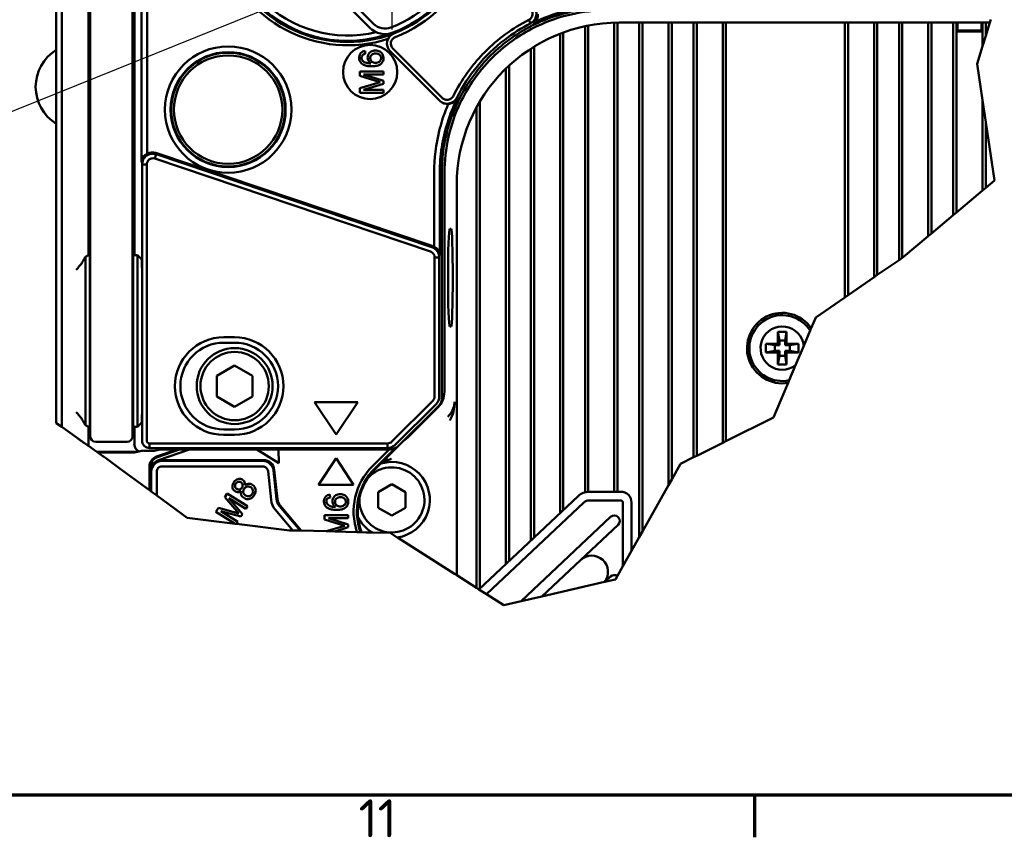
# Model space of a CAD drawing. Header units: millimetres. Extents: x 0 to 5104, y -184 to 1188.
# Tile 2 of 221: x 145 to 326, y 32 to 183. Entities that reach past the tile are written whole.
import ezdxf

# ---------------------------------------------------------------- set-up
doc = ezdxf.new("R2010")
doc.units = ezdxf.units.MM
doc.header["$LTSCALE"] = 2
doc.linetypes.add('CHAIN', pattern=[0.3543, 0.2362, -0.0295, 0.0591, -0.0295])
doc.layers.get('0').update_dxf_attribs({"lineweight": 25})
for name, color, linetype, lineweight in [('Bemaßung (ISO)', 7, 'Continuous', 25), ('Bruchlinie (ISO)', 7, 'Continuous', 50), ('Mittelpunktmarkierung (ISO)', 7, 'Continuous', 25), ('Rahmen (ISO)', 7, 'Continuous', 70), ('Sichtbar (ISO)', 7, 'Continuous', 50)]:
    doc.layers.add(name, color=color, linetype=linetype, lineweight=lineweight)
doc.styles.add('Notiztext (DIN)', font='isocpeur.ttf')
doc.dimstyles.new('Standard (DIN)', dxfattribs={"dimscale": 2, "dimtxt": 3.5, "dimasz": 2.5, "dimexe": 2, "dimexo": 0.5, "dimgap": 0.5, "dimtad": 1, "dimrnd": 1e-08, "dimtxsty": 'Notiztext (DIN)', "dimcen": 0.09, "dimdle": 10, "dimclrd": 256, "dimclre": 256, "dimclrt": 256, "dimadec": 0, "dimazin": 0, "dimtfac": 1, "dimtmove": 0, "dimatfit": 3, "dimfxl": 1, "dimtolj": 1, "dimtzin": 0, "dimlwd": -1, "dimlwe": -1, "dimarcsym": 0})

# ---------------------------------------------------------------- blocks, each defined once
blk = doc.blocks.new('Ränder Vorgaberahmen')
at = {"layer": 'Rahmen (ISO)'}
blk.add_line((140.167, 20), (140.167, 16.1), dxfattribs=at)
at = {"layer": 'Rahmen (ISO)', "flags": 128}
blk.add_lwpolyline([(20, 20), (20, 574), (821, 574), (821, 20), (20, 20)], dxfattribs=at)
at = {"layer": 'Rahmen (ISO)', "insert": (103.675, 16.1), "char_height": 3.5, "attachment_point": 7, "style": 'Notiztext (DIN)'}
blk.add_mtext('11', dxfattribs=at)
blk = doc.blocks.new('*D44')
at = {"layer": 'Bemaßung (ISO)', "transparency": 16777216}
for p, q in [((213.3, 194.44), (213.66, 194.44)), ((213.48, 194.26), (213.48, 194.62)), ((104.03, 150.22), (201.24, 189.49))]:
    blk.add_line(p, q, dxfattribs=at)
blk.add_solid([(200.93, 190.27), (201.55, 188.72), (205.88, 191.37)], dxfattribs=at)
at = {"layer": 'Defpoints', "color": 0, "transparency": 16777216}
for p in [(221.08, 197.51), (205.88, 191.37)]:
    blk.add_point(p, dxfattribs=at)
at = {"layer": 'Bemaßung (ISO)', "transparency": 16777216, "insert": (101.96, 158.01), "char_height": 7, "attachment_point": 1, "rotation": 21.999, "style": 'Notiztext (DIN)'}
blk.add_mtext('\\A1; \\fISOCPEUR|b0|i0;{\\H7.0000;M8}', dxfattribs=at)

msp = doc.modelspace()

# ---------------------------------------------------------------- linework, layer by layer
at = {"layer": 'Bruchlinie (ISO)'}
for p, q in [((323.752, 182.483), (323.01, 180.071)), ((323.933, 183.073), (323.752, 182.483)), ((323.01, 180.071), (322.41, 178.121)), ((322.41, 178.121), (321.407, 174.859)), ((321.407, 174.859), (322.41, 168.159)), ((322.41, 168.159), (323.01, 164.15)), ((323.01, 164.15), (324.623, 153.374)), ((324.623, 153.374), (323.01, 152.018)), ((322.41, 151.514), (317.61, 147.477)), ((323.01, 152.018), (322.41, 151.514)), ((317.61, 147.477), (317.01, 146.973)), ((317.01, 146.973), (313.01, 143.609)), ((313.01, 143.609), (312.41, 143.105)), ((312.41, 143.105), (307.851, 139.271)), ((307.01, 138.691), (303.01, 135.929)), ((307.61, 139.105), (307.01, 138.691)), ((307.851, 139.271), (307.61, 139.105)), ((302.41, 135.515), (297.61, 132.201)), ((303.01, 135.929), (302.41, 135.515)), ((297.01, 131.787), (291.643, 128.082)), ((297.61, 132.201), (297.01, 131.787)), ((291.643, 128.082), (290.824, 126.138)), ((290.625, 125.664), (289.455, 122.886)), ((290.824, 126.138), (290.702, 125.849)), ((289.455, 122.886), (287.936, 119.281)), ((287.936, 119.281), (286.767, 116.503)), ((286.689, 116.319), (286.567, 116.03)), ((286.567, 116.03), (283.88, 109.65)), ((283.88, 109.65), (275.101, 105.28)), ((152.58, 107.897), (151.58, 108.605)), ((152.58, 107.897), (155.274, 105.99)), ((159.079, 103.297), (157.525, 104.397)), ((274.501, 104.981), (269.701, 102.592)), ((275.101, 105.28), (274.501, 104.981)), ((159.264, 103.166), (159.079, 103.297)), ((160.199, 102.504), (159.264, 103.166)), ((160.306, 102.428), (160.199, 102.504)), ((160.639, 102.184), (160.306, 102.428)), ((160.639, 102.184), (163.352, 100.192)), ((269.101, 102.294), (266.741, 101.119)), ((269.701, 102.592), (269.101, 102.294)), ((168.761, 96.219), (163.352, 100.192)), ((266.741, 101.119), (265.101, 98.209)), ((265.101, 98.209), (264.501, 97.144)), ((264.501, 97.144), (259.701, 88.628)), ((169.086, 95.981), (168.761, 96.219)), ((170.103, 95.233), (169.086, 95.981)), ((175.716, 91.112), (170.103, 95.233)), ((184.582, 90.038), (175.716, 91.112)), ((184.799, 90.012), (184.582, 90.038)), ((194.609, 88.824), (184.799, 90.012)), ((195.184, 88.809), (194.609, 88.824)), ((196.541, 88.774), (195.184, 88.809)), ((196.755, 88.768), (196.541, 88.774)), ((201.356, 88.649), (196.755, 88.768)), ((202.938, 88.608), (201.356, 88.649)), ((207.047, 88.502), (202.938, 88.608)), ((208.822, 88.456), (207.865, 88.481)), ((213.145, 88.345), (209.888, 88.429)), ((214.464, 87.507), (213.145, 88.345)), ((215.857, 86.622), (214.682, 87.368)), ((259.101, 87.563), (257.68, 85.042)), ((259.701, 88.628), (259.101, 87.563)), ((223.653, 81.666), (215.857, 86.622)), ((257.68, 85.042), (256.08, 82.203)), ((256.08, 82.203), (255.068, 80.407)), ((223.653, 81.666), (225.052, 80.777)), ((225.434, 80.534), (225.052, 80.777)), ((229.101, 78.204), (225.434, 80.534)), ((254.705, 79.764), (255.068, 80.407)), ((229.537, 77.927), (229.101, 78.204)), ((252.694, 79.3), (241.161, 76.641)), ((252.756, 79.314), (252.694, 79.3)), ((252.756, 79.314), (254.398, 79.693)), ((254.398, 79.693), (254.705, 79.764)), ((230.93, 77.041), (229.537, 77.927)), ((234.116, 75.016), (230.93, 77.041)), ((237.296, 75.749), (241.161, 76.641)), ((237.296, 75.749), (234.116, 75.016))]:
    msp.add_line(p, q, dxfattribs=at)
for points, weights in [([(290.702, 125.849), (290.663, 125.756), (290.625, 125.664)], [1, 1.0001325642, 1]), ([(286.767, 116.503), (286.728, 116.412), (286.689, 116.319)], [1, 1.00013256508, 1]), ([(157.525, 104.397), (157.12, 104.684), (156.711, 104.973)], [0.999999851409, 0.999942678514, 0.999999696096]), ([(207.7, 88.485), (207.382, 88.494), (207.047, 88.502)], [1, 1.00040667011, 1]), ([(207.865, 88.481), (207.783, 88.483), (207.7, 88.485)], [1, 1.00002782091, 1]), ([(209.888, 88.429), (209.376, 88.442), (208.822, 88.456)], [1, 1.002684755, 1.00000183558]), ([(214.682, 87.368), (214.571, 87.438), (214.464, 87.507)], [1.0007327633, 1.00053240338, 1])]:
    msp.add_rational_spline(points, weights, degree=2, dxfattribs=at)
msp.add_open_spline([(156.711, 104.973), (156.706, 104.977), (156.697, 104.983), (156.672, 105), (156.653, 105.014), (156.573, 105.071), (156.48, 105.137), (156.16, 105.363), (155.995, 105.48), (155.649, 105.725), (155.463, 105.857), (155.274, 105.99)], degree=3, knots=[-0.1647996, -0.1647996, -0.1647996, -0.1647996, -0.14546937, -0.14546937, -0.12181154, -0.12181154, -0.07336075, -0.07336075, -0.03642947, -0.03642947, -0.00000122, -0.00000122, -0.00000122, -0.00000122], dxfattribs=at)
at = {"layer": 'Mittelpunktmarkierung (ISO)', "linetype": 'CHAIN', "ltscale": 23.990969}
msp.add_line((213.48, 207.638), (213.48, 181.238), dxfattribs=at)
at = {"layer": 'Sichtbar (ISO)'}
for p, q in [((152.58, 107.9), (152.58, 236.726)), ((157.858, 109.141), (157.858, 237.149)), ((165.658, 237.149), (165.658, 109.141)), ((184.96, 207.401), (210.11, 182.252)), ((209.403, 181.545), (184.253, 206.694)), ((157.558, 139.569), (157.558, 203.941)), ((165.981, 203.717), (165.981, 139.593)), ((167.291, 156.746), (167.291, 200.325)), ((168.344, 198.747), (168.344, 158.298)), ((151.58, 153.891), (151.58, 189.385)), ((238.718, 182.977), (239.042, 182.341)), ((249.101, 181.811), (249.101, 95.844)), ((249.701, 181.934), (249.701, 95.939)), ((254.501, 95.944), (254.501, 182.469)), ((255.101, 95.944), (255.101, 182.482)), ((323.752, 182.483), (255.416, 182.483)), ((259.101, 182.483), (259.101, 87.563)), ((259.701, 182.483), (259.701, 88.628)), ((264.501, 97.144), (264.501, 182.483)), ((265.101, 98.209), (265.101, 182.483)), ((269.101, 182.483), (269.101, 102.294)), ((269.701, 182.483), (269.701, 102.592)), ((274.501, 104.981), (274.501, 182.483)), ((275.101, 105.28), (275.101, 182.483)), ((297.01, 182.483), (297.01, 131.787)), ((297.61, 182.483), (297.61, 132.201)), ((302.41, 182.483), (302.41, 135.515)), ((303.01, 182.483), (303.01, 135.929)), ((307.01, 138.691), (307.01, 182.483)), ((307.61, 139.105), (307.61, 182.483)), ((312.41, 182.483), (312.41, 143.105)), ((313.01, 182.483), (313.01, 143.609)), ((317.01, 146.973), (317.01, 182.483)), ((317.61, 182.483), (317.61, 180.817)), ((317.82, 182.483), (317.82, 181.027)), ((322.2, 182.483), (322.2, 181.027)), ((322.41, 182.483), (322.41, 180.817)), ((323.01, 182.483), (323.01, 180.071)), ((244.501, 92.011), (244.501, 180.428)), ((245.101, 92.575), (245.101, 180.655)), ((317.715, 180.922), (317.61, 180.817)), ((317.61, 147.477), (317.61, 180.817)), ((317.61, 180.817), (322.41, 180.817)), ((317.715, 180.922), (317.82, 181.027)), ((322.305, 180.922), (317.715, 180.922)), ((317.82, 181.027), (322.2, 181.027)), ((322.305, 180.922), (322.2, 181.027)), ((322.305, 180.922), (322.41, 180.817)), ((322.41, 180.817), (322.41, 178.121)), ((239.701, 178.038), (239.701, 87.493)), ((208.539, 177.261), (208.583, 176.724)), ((222.25, 168.111), (213.149, 177.213)), ((213.654, 177.718), (222.756, 168.617)), ((239.101, 177.659), (239.101, 86.928)), ((235.101, 83.164), (235.101, 174.556)), ((207.54, 172.667), (207.54, 173.451)), ((207.54, 173.451), (211.94, 173.451)), ((211.306, 171.471), (207.54, 172.667)), ((211.94, 172.892), (208.257, 172.892)), ((208.257, 172.892), (211.94, 171.743)), ((211.94, 173.451), (211.94, 172.892)), ((234.501, 82.599), (234.501, 173.988)), ((207.54, 170.393), (211.306, 171.471)), ((211.94, 171.22), (208.257, 170.076)), ((211.94, 171.743), (211.94, 171.22)), ((207.54, 169.517), (207.54, 170.393)), ((211.94, 169.517), (207.54, 169.517)), ((208.257, 170.076), (211.94, 170.076)), ((211.94, 170.076), (211.94, 169.517)), ((222.301, 168.061), (222.25, 168.111)), ((229.701, 167.922), (229.701, 78.081)), ((322.41, 168.159), (322.41, 151.514)), ((229.101, 166.873), (229.101, 78.204)), ((323.01, 164.15), (323.01, 152.018)), ((170.025, 158.194), (169.758, 157.4)), ((169.957, 158.458), (220.923, 141.278)), ((220.855, 141.059), (170.025, 158.194)), ((167.406, 156.299), (167.406, 105.407)), ((167.406, 156.299), (168.256, 156.299)), ((168.256, 105.407), (168.256, 156.299)), ((169.758, 157.4), (220.587, 140.265)), ((221.278, 154.85), (221.278, 141.117)), ((222.33, 139.539), (222.33, 154.85)), ((222.708, 113.21), (222.708, 154.709)), ((223.175, 154.761), (223.175, 114.401)), ((151.58, 153.891), (151.58, 151.962)), ((151.58, 149.697), (151.58, 151.962)), ((225.434, 152.502), (225.434, 80.534)), ((151.58, 149.697), (151.58, 148.043)), ((152.482, 149.453), (152.482, 149.453)), ((151.58, 148.043), (151.58, 125.658)), ((224.394, 144.438), (224.149, 144.438)), ((156.958, 139.27), (156.681, 138.854)), ((157.558, 139.569), (156.958, 139.27)), ((156.958, 138.854), (156.958, 139.27)), ((156.958, 138.854), (156.958, 136.857)), ((157.558, 139.569), (157.758, 139.369)), ((157.758, 139.369), (157.758, 138.056)), ((157.758, 136.857), (157.758, 138.056)), ((165.758, 139.369), (165.981, 139.593)), ((165.758, 138.056), (165.758, 139.369)), ((165.758, 138.056), (165.758, 136.857)), ((166.558, 139.594), (165.981, 139.593)), ((166.558, 139.594), (167.297, 138.854)), ((166.558, 139.594), (166.558, 138.854)), ((166.558, 136.857), (166.558, 138.854)), ((221.366, 139.169), (222.216, 139.169)), ((221.366, 139.169), (221.366, 113.538)), ((222.216, 113.538), (222.216, 139.169)), ((156.958, 110.653), (156.958, 136.857)), ((157.758, 136.857), (157.758, 110.653)), ((165.758, 110.653), (165.758, 136.857)), ((166.558, 136.857), (166.558, 110.653)), ((167.396, 110.653), (167.396, 136.857)), ((151.58, 125.658), (151.58, 124.004)), ((224.149, 126.438), (224.394, 126.438)), ((284.68, 125.438), (284.962, 123.838)), ((284.68, 125.438), (286.28, 125.438)), ((284.68, 123.238), (284.68, 125.438)), ((286.28, 125.438), (285.998, 123.838)), ((286.28, 125.438), (286.28, 123.238)), ((151.58, 124.004), (151.58, 121.74)), ((152.482, 124.248), (152.482, 124.248)), ((182.48, 124.438), (184.48, 124.438)), ((284.962, 123.838), (285.998, 123.838)), ((284.962, 122.956), (284.962, 123.838)), ((285.998, 123.838), (285.998, 122.956)), ((151.58, 121.74), (151.58, 119.811)), ((184.48, 123.438), (182.48, 123.438)), ((282.48, 123.238), (284.68, 123.238)), ((282.48, 123.238), (284.08, 122.956)), ((282.48, 121.638), (282.48, 123.238)), ((282.48, 121.638), (284.08, 121.92)), ((284.962, 122.956), (284.08, 122.956)), ((284.08, 122.956), (284.08, 121.92)), ((284.08, 121.92), (284.962, 121.92)), ((284.962, 122.956), (284.68, 123.238)), ((284.68, 121.638), (284.962, 121.92)), ((284.962, 121.038), (284.962, 121.92)), ((286.28, 123.238), (285.998, 122.956)), ((286.88, 122.956), (285.998, 122.956)), ((285.998, 121.92), (285.998, 121.038)), ((285.998, 121.92), (286.88, 121.92)), ((285.998, 121.92), (286.28, 121.638)), ((286.28, 123.238), (288.48, 123.238)), ((288.48, 123.238), (286.88, 122.956)), ((286.88, 121.92), (286.88, 122.956)), ((288.48, 121.638), (286.88, 121.92)), ((288.48, 123.238), (288.48, 121.638)), ((284.68, 121.638), (282.48, 121.638)), ((284.68, 119.438), (284.68, 121.638)), ((284.68, 119.438), (284.962, 121.038)), ((285.998, 121.038), (284.962, 121.038)), ((286.28, 119.438), (285.998, 121.038)), ((286.28, 121.638), (286.28, 119.438)), ((288.48, 121.638), (286.28, 121.638)), ((151.58, 108.605), (151.58, 119.811)), ((184.48, 119.249), (181.18, 117.343)), ((187.78, 117.343), (184.48, 119.249)), ((286.28, 119.438), (284.68, 119.438)), ((181.18, 117.343), (181.18, 113.533)), ((187.78, 113.533), (187.78, 117.343)), ((181.18, 113.533), (184.48, 111.628)), ((184.48, 111.628), (187.78, 113.533)), ((221.03, 112.726), (213.492, 105.195)), ((199.18, 112.477), (207.18, 112.477)), ((203.18, 106.477), (199.18, 112.477)), ((207.18, 112.477), (203.18, 106.477)), ((214.093, 104.594), (221.63, 112.125)), ((214.668, 104.348), (222.123, 111.797)), ((222.004, 111.574), (216.34, 105.911)), ((156.958, 110.653), (156.958, 108.656)), ((157.758, 109.455), (157.758, 110.653)), ((157.758, 109.455), (157.758, 108.141)), ((157.858, 109.141), (157.858, 106.141)), ((165.658, 106.141), (165.658, 109.141)), ((165.758, 110.653), (165.758, 109.455)), ((165.758, 108.141), (165.758, 109.455)), ((166.558, 108.656), (166.558, 110.653)), ((224.501, 110.646), (224.501, 110.649)), ((152.58, 107.9), (152.58, 107.897)), ((156.681, 108.656), (156.958, 108.241)), ((156.958, 108.241), (156.958, 108.656)), ((156.958, 108.241), (157.558, 107.941)), ((157.758, 108.141), (157.558, 107.941)), ((157.558, 104.696), (157.558, 107.941)), ((165.981, 107.917), (165.758, 108.141)), ((165.981, 107.917), (165.981, 104.695)), ((165.981, 107.917), (166.558, 107.917)), ((166.558, 107.917), (167.297, 108.656)), ((166.558, 108.656), (166.558, 107.917)), ((182.48, 107.438), (184.48, 107.438)), ((184.48, 106.438), (182.48, 106.438)), ((158.858, 105.141), (164.658, 105.141)), ((167.821, 103.516), (169.629, 103.516)), ((168.805, 104.008), (168.805, 104.859)), ((212.679, 104.859), (168.805, 104.859)), ((168.805, 104.008), (212.679, 104.008)), ((169.629, 103.516), (170.827, 103.762)), ((173.859, 103.762), (170.099, 102.444)), ((174.324, 103.762), (170.253, 102.335)), ((170.455, 101.759), (176.168, 103.762)), ((170.827, 103.762), (176.168, 103.762)), ((176.168, 103.762), (188.573, 103.762)), ((188.573, 103.762), (192.546, 103.762)), ((188.573, 103.762), (192.62, 101.233)), ((192.546, 103.762), (212.996, 103.762)), ((192.62, 101.233), (192.546, 103.762)), ((212.996, 103.762), (209.864, 100.633)), ((210.295, 100.201), (214.007, 103.91)), ((210.404, 100.092), (214.582, 104.267)), ((212.679, 104.008), (212.679, 104.859)), ((212.996, 103.762), (213.252, 103.762)), ((159.079, 103.297), (166.559, 103.297)), ((165.922, 103.166), (159.264, 103.166)), ((165.922, 103.166), (166.559, 103.297)), ((166.853, 103.4), (166.559, 103.297)), ((170.925, 101.793), (189.803, 101.793)), ((199.927, 97.238), (203.18, 102.117)), ((203.18, 102.117), (206.432, 97.238)), ((168.761, 100.557), (168.761, 96.219)), ((168.915, 100.448), (168.915, 99.804)), ((189.658, 101.633), (171.085, 101.633)), ((171.085, 100.615), (189.658, 100.615)), ((191.792, 100.003), (192.361, 94.581)), ((169.086, 99.633), (169.086, 95.981)), ((170.103, 95.233), (170.103, 99.633)), ((190.635, 99.736), (191.19, 94.458)), ((192.202, 94.564), (191.647, 99.842)), ((206.432, 97.238), (199.927, 97.238)), ((210.98, 95.881), (213.48, 97.325)), ((213.48, 97.325), (215.98, 95.881)), ((182.688, 94.937), (183.103, 95.601)), ((185.248, 91.926), (182.688, 94.937)), ((183.103, 95.601), (186.834, 93.269)), ((186.538, 92.795), (183.415, 94.747)), ((183.415, 94.747), (185.929, 91.821)), ((202.089, 94.892), (202.045, 95.429)), ((210.98, 92.995), (210.98, 95.881)), ((215.98, 95.881), (215.98, 92.995)), ((229.537, 77.927), (247.813, 95.129)), ((249.87, 95.944), (255.68, 95.944)), ((181.018, 92.265), (181.482, 93.007)), ((181.482, 93.007), (185.248, 91.926)), ((186.834, 93.269), (186.538, 92.795)), ((191.954, 92.657), (195.184, 88.809)), ((196.541, 88.774), (192.734, 93.311)), ((196.755, 88.768), (192.857, 93.415)), ((213.48, 91.551), (210.98, 92.995)), ((215.98, 92.995), (213.48, 91.551)), ((248.91, 93.963), (230.93, 77.041)), ((255.68, 94.344), (249.87, 94.344)), ((256.08, 82.203), (256.08, 93.944)), ((257.68, 93.944), (257.68, 85.042)), ((184.582, 90.038), (181.018, 92.265)), ((185.652, 91.377), (181.923, 92.359)), ((181.923, 92.359), (185.046, 90.407)), ((185.929, 91.821), (185.652, 91.377)), ((201.046, 91.618), (201.046, 90.835)), ((205.446, 91.618), (201.046, 91.618)), ((201.046, 90.835), (204.812, 89.638)), ((201.763, 91.06), (205.446, 91.06)), ((205.446, 89.911), (201.763, 91.06)), ((205.446, 91.06), (205.446, 91.618)), ((237.296, 75.749), (253.816, 91.298)), ((185.046, 90.407), (184.799, 90.012)), ((204.812, 89.638), (201.356, 88.649)), ((202.938, 88.608), (205.446, 89.388)), ((205.446, 89.388), (205.446, 89.911)), ((255.187, 89.841), (248.285, 83.345)), ((241.161, 76.641), (248.285, 83.345)), ((252.756, 79.314), (253.816, 80.312))]:
    msp.add_line(p, q, dxfattribs=at)
for centre, radius in [((183.28, 166.438), 11.658), ((209.474, 173.371), 5), ((183.28, 166.438), 10.606), ((183.28, 166.438), 10.501), ((183.28, 166.438), 10), ((184.48, 115.438), 7), ((184.48, 115.438), 6.3)]:
    msp.add_circle(centre, radius, dxfattribs=at)
for centre, radius, start, end in [((205.313, 202.605), 23.5, 159.22094, 290.77906), ((205.313, 202.605), 22.5, 166.46284, 283.53716), ((205.313, 202.605), 23.7, 193.26607, 291.09458), ((205.313, 202.605), 24.3, 196.32958, 287.81946), ((205.313, 202.605), 22.5, 290.77906, 339.22094), ((205.313, 202.605), 23.5, 290.77906, 339.22094), ((205.313, 202.605), 23.7, 291.09458, 338.20431), ((205.313, 202.605), 24.415, 291.09458, 338.20431), ((212.231, 184.373), 3, 225, 290.77906), ((212.231, 184.373), 4, 225, 290.77906), ((214.563, 178.627), 2, 111.09458, 225), ((214.563, 178.627), 1.285, 111.09458, 225), ((155.78, 170.638), 8, 121.66824, 238.33176), ((285.48, 122.438), 6.5, 34.69668, 279.62897), ((285.48, 122.438), 6.073, 32.09302, 282.23264), ((285.48, 122.438), 4, 6.43558, 307.89007), ((182.48, 115.438), 9, 90, 270), ((184.48, 115.438), 9, 270, 90), ((182.48, 115.438), 8, 90, 270), ((184.48, 115.438), 8, 270, 90), ((158.858, 106.141), 1, 180, 270), ((164.658, 106.141), 1, 270, 0), ((170.901, 100.479), 1.356, 109.22732, 116.58551), ((218.182, 92.309), 11.768, 134.97817, 198.87336), ((218.182, 92.309), 11.157, 134.97817, 200.04081), ((218.182, 92.309), 11.003, 134.97817, 200.35654), ((213.48, 94.438), 6, 174.99734, 136.27753), ((213.48, 94.438), 7.001, 278.08004, 106.85049), ((194.517, 94.808), 3.346, 186, 220), ((194.517, 94.808), 2.328, 186, 220), ((194.517, 94.808), 2.168, 186, 220), ((249.87, 92.944), 3, 90, 133.2643), ((255.68, 93.944), 2, 0, 90), ((249.87, 92.944), 1.4, 90, 133.2643), ((255.68, 93.944), 0.4, 0, 90), ((213.48, 94.438), 7.001, 206.69217, 239.13269), ((254.501, 90.569), 1, 313.2643, 133.2643), ((250.341, 81.161), 3, 321.66506, 133.2643), ((254.501, 79.583), 1, 55.4697, 133.2643)]:
    msp.add_arc(centre, radius, start, end, dxfattribs=at)
for centre, major_axis, ratio, start_param, end_param in [((255.453, 152.465), (21.239, -21.239), 0.9987828, 2.3568035, 3.9263818), ((223.715, 169.475), (1.416, -1.417), 0.9984759, 4.7125128, 5.5864473), ((250.314, 156.852), (-16.995, -23.659), 0.9381291, 4.8832817, 5.0538268), ((169.399, 156.317), (-1.669, 1.586), 0.8115144, 5.8936566, 6.9400627), ((169.347, 156.521), (-0.509, 1.979), 0.9785797, 5.7161382, 6.550534), ((224.149, 135.438), (0, -9), 0.0349208, 3.1415927, 6.2831853), ((224.394, 135.438), (0, 9), 0.0349208, 3.1415927, 6.2831853), ((220.275, 139.353), (0.603, 1.939), 0.9847996, 6.0648618, 6.2601006), ((220.223, 139.184), (-1.7, -1.485), 0.8390596, 2.5092278, 3.555634), ((156.685, 136.857), (0, 2), 0.0349208, 0.0523599, 0.3304087), ((167.291, 136.857), (0, 2), 0.0524078, 4.712389, 6.2308254), ((220.472, 113.433), (0.384, 0.932), 0.8662795, 4.2588964, 5.1606676), ((220.217, 113.539), (1.108, 1.664), 0.9996412, 4.5141834, 5.2991293), ((220.705, 113.214), (1.668, -1.111), 0.9980229, 6.0855556, 6.8700405), ((167.291, 110.653), (0, 2), 0.0524078, 3.1939525, 4.712389), ((156.685, 110.653), (0, 2), 0.0349208, 2.811184, 3.0892328), ((168.806, 105.408), (-0.61, 1.26), 0.999643, 1.1204977, 2.6899042), ((156.157, 104.697), (-1.121, 0.841), 0.9990488, 3.5691995, 3.7845517), ((167.383, 104.697), (-1.255, -0.627), 0.9982883, 5.8204967, 7.0038548), ((165.168, 103.591), (-3.665, -0.316), 0.1019933, 2.0396488, 2.3079666), ((167.805, 104.618), (1.241, -0.068), 0.8856161, 4.6418536, 4.7744087), ((212.784, 105.752), (0.935, 0.38), 0.8647278, 4.2687875, 5.171122), ((212.678, 106.008), (1.95, -0.448), 0.999643, 4.9389178, 5.7239909), ((213.249, 105.763), (1.843, -0.789), 0.9977948, 5.1177912, 5.9027706), ((170.761, 100.556), (1.632, -1.157), 0.9997712, 2.5249309, 3.7582544), ((170.915, 100.448), (-1.157, -1.631), 0.9999787, 4.0956633, 5.3291146), ((170.925, 99.793), (-1.415, 1.415), 0.9996955, 5.4979394, 5.8185844), ((189.802, 99.793), (1.339, 1.487), 0.9997243, 5.5502841, 7.0160865), ((170.95, 99.768), (-1.88, 0.798), 0.9756194, 0.0638147, 0.3926229), ((171.086, 99.633), (-1.414, -1.414), 0.9999212, 3.9270911, 5.4976868), ((189.658, 99.633), (-1.486, 1.338), 0.9999286, 3.9794433, 5.4453347)]:
    msp.add_ellipse(centre, major_axis=major_axis, ratio=ratio, start_param=start_param, end_param=end_param, dxfattribs=at)
for points, knots in [([(239.56, 185.52), (239.773, 185.304), (239.947, 185.021), (240.041, 184.721), (240.145, 184.392), (240.149, 184.053), (240.106, 183.791), (240.06, 183.517), (239.949, 183.216), (239.744, 182.938), (239.574, 182.708), (239.339, 182.493), (239.044, 182.337)], [0, 0, 0, 0, 0.2382686, 0.2382686, 0.2382686, 0.5, 0.5, 0.5, 0.77323434, 0.77323434, 0.77323434, 0.9999986, 0.9999986, 0.9999986, 0.9999986]), ([(253.068, 185.587), (250.717, 185.587), (248.371, 185.313), (245.797, 184.711), (245.514, 184.641), (243.254, 184.044), (241.331, 183.327), (239.493, 182.429)], [0, 0, 0, 0, 0.35258044, 0.35258044, 0.39642173, 0.39642173, 0.70337651, 0.70337651, 0.70337651, 0.70337651]), ([(253.157, 184.743), (250.927, 184.743), (248.704, 184.495), (244.354, 183.509), (242.241, 182.776), (238.891, 181.176), (237.601, 180.438), (234.786, 178.537), (233.307, 177.317), (230.601, 174.611), (229.381, 173.132), (227.48, 170.317), (226.742, 169.027), (225.142, 165.677), (224.408, 163.564), (223.423, 159.214), (223.175, 156.991), (223.175, 154.761)], [0, 0, 0, 0, 0.3344992, 0.3344992, 0.6689698, 0.6689698, 0.8915104, 0.8915104, 1.1785811, 1.1785811, 1.4656518, 1.4656518, 1.6881924, 1.6881924, 2.0226629, 2.0226629, 2.3571622, 2.3571622, 2.3571622, 2.3571622]), ([(223.708, 162.583), (224.558, 165.811), (225.945, 168.882), (229.64, 174.439), (231.936, 176.908), (237.239, 180.975), (240.216, 182.553), (246.544, 184.682), (249.87, 185.225), (253.209, 185.21)], [0.0000156, 0.0000156, 0.0000156, 0.0000156, 0.5006802, 0.5006802, 1.0011621, 1.0011621, 1.5009677, 1.5009677, 2.0007323, 2.0007323, 2.0007323, 2.0007323]), ([(238.718, 182.977), (238.899, 183.069), (239.057, 183.202), (239.177, 183.362), (239.298, 183.524), (239.38, 183.713), (239.414, 183.911), (239.449, 184.11), (239.435, 184.317), (239.374, 184.509), (239.341, 184.613), (239.295, 184.712), (239.237, 184.803), (239.188, 184.881), (239.129, 184.954), (239.062, 185.022)], [0, 0, 0, 0, 0.2479262, 0.2479262, 0.2479262, 0.4978247, 0.4978247, 0.4978247, 0.7491232, 0.7491232, 0.7491232, 0.8847665, 0.8847665, 0.8847665, 1, 1, 1, 1]), ([(239.493, 182.429), (239.583, 182.474), (239.669, 182.525), (239.827, 182.637), (239.899, 182.697), (240.087, 182.883), (240.183, 183.016), (240.332, 183.303), (240.38, 183.455), (240.428, 183.745), (240.431, 183.883), (240.418, 184.017)], [-0.1131032, -0.1131032, -0.1131032, -0.1131032, -0.09803961, -0.09803961, -0.08350879, -0.08350879, -0.05625799, -0.05625799, -0.02714678, -0.02714678, 0, 0, 0, 0]), ([(224.815, 168.95), (225.566, 170.455), (226.433, 171.892), (227.411, 173.255), (227.897, 173.934), (228.413, 174.596), (228.956, 175.239), (229.498, 175.88), (230.071, 176.505), (230.662, 177.1), (231.846, 178.292), (233.11, 179.376), (234.45, 180.353), (235.797, 181.337), (237.221, 182.213), (238.718, 182.977)], [0, 0, 0, 0, 0.2504309, 0.2504309, 0.2504309, 0.375115, 0.375115, 0.375115, 0.4996719, 0.4996719, 0.4996719, 0.7490748, 0.7490748, 0.7490748, 1, 1, 1, 1]), ([(239.044, 182.337), (237.378, 181.489), (235.783, 180.487), (234.286, 179.339), (230.564, 176.485), (227.543, 172.794), (225.46, 168.628)], [0, 0, 0, 0, 0.2868413, 0.2868413, 0.2868413, 1, 1, 1, 1]), ([(208.539, 177.261), (208.385, 177.235), (208.25, 177.199), (208.127, 177.146), (207.969, 177.078), (207.873, 177.008), (207.777, 176.905), (207.684, 176.805), (207.608, 176.68), (207.553, 176.541), (207.504, 176.418), (207.469, 176.27), (207.455, 176.127), (207.441, 175.983), (207.447, 175.842), (207.474, 175.702), (207.503, 175.556), (207.549, 175.427), (207.617, 175.302), (207.688, 175.173), (207.776, 175.063), (207.881, 174.967), (207.98, 174.878), (208.107, 174.792), (208.233, 174.727), (208.446, 174.618), (208.747, 174.524), (209.044, 174.481), (209.165, 174.463), (209.323, 174.449), (209.466, 174.442), (209.598, 174.436), (209.744, 174.434), (209.892, 174.436), (210.221, 174.442), (210.465, 174.467), (210.729, 174.53), (211.107, 174.62), (211.292, 174.72), (211.491, 174.905), (211.6, 175.007), (211.681, 175.112), (211.755, 175.243), (211.825, 175.368), (211.876, 175.503), (211.906, 175.644), (211.937, 175.785), (211.944, 175.927), (211.93, 176.071), (211.916, 176.213), (211.881, 176.352), (211.825, 176.486), (211.769, 176.623), (211.696, 176.743), (211.605, 176.853), (211.509, 176.967), (211.401, 177.057), (211.278, 177.129), (211.161, 177.198), (211.022, 177.253), (210.88, 177.288), (210.751, 177.32), (210.601, 177.339), (210.454, 177.34), (210.305, 177.341), (210.167, 177.327), (210.029, 177.295), (209.876, 177.259), (209.754, 177.209), (209.632, 177.135), (209.506, 177.059), (209.4, 176.969), (209.306, 176.857), (209.21, 176.744), (209.139, 176.622), (209.089, 176.488), (209.038, 176.354), (209.012, 176.214), (209.008, 176.067), (209.004, 175.916), (209.026, 175.776), (209.073, 175.644), (209.119, 175.512), (209.193, 175.385), (209.286, 175.271), (209.361, 175.178), (209.475, 175.068), (209.595, 174.973)], [0, 0, 0, 0, 0.0302994, 0.0302994, 0.0302994, 0.0625805, 0.0625805, 0.0625805, 0.094247, 0.094247, 0.094247, 0.1250206, 0.1250206, 0.1250206, 0.1560755, 0.1560755, 0.1560755, 0.1874269, 0.1874269, 0.1874269, 0.2191048, 0.2191048, 0.2191048, 0.2510715, 0.2510715, 0.2510715, 0.3137067, 0.3137067, 0.3137067, 0.3441522, 0.3441522, 0.3441522, 0.3742706, 0.3742706, 0.3742706, 0.4345359, 0.4345359, 0.4345359, 0.4992736, 0.4992736, 0.4992736, 0.5313341, 0.5313341, 0.5313341, 0.5624888, 0.5624888, 0.5624888, 0.5937792, 0.5937792, 0.5937792, 0.6249414, 0.6249414, 0.6249414, 0.6561157, 0.6561157, 0.6561157, 0.6877287, 0.6877287, 0.6877287, 0.7191354, 0.7191354, 0.7191354, 0.7499257, 0.7499257, 0.7499257, 0.7808068, 0.7808068, 0.7808068, 0.8123254, 0.8123254, 0.8123254, 0.8436715, 0.8436715, 0.8436715, 0.8749617, 0.8749617, 0.8749617, 0.9061589, 0.9061589, 0.9061589, 0.9375961, 0.9375961, 0.9375961, 0.9695294, 0.9695294, 0.9695294, 1, 1, 1, 1]), ([(208.583, 176.724), (208.428, 176.696), (208.3, 176.652), (208.196, 176.584), (208.066, 176.499), (207.996, 176.403), (207.943, 176.262), (207.919, 176.199), (207.901, 176.129), (207.894, 176.06), (207.886, 175.987), (207.888, 175.919), (207.899, 175.853), (207.922, 175.72), (207.983, 175.593), (208.076, 175.479), (208.158, 175.378), (208.273, 175.281), (208.392, 175.214), (208.492, 175.157), (208.635, 175.1), (208.777, 175.061), (209.045, 174.986), (209.331, 174.954), (209.595, 174.973)], [0, 0, 0, 0, 0.121553, 0.121553, 0.121553, 0.2508789, 0.2508789, 0.2508789, 0.3122464, 0.3122464, 0.3122464, 0.3751801, 0.3751801, 0.3751801, 0.5022376, 0.5022376, 0.5022376, 0.6282353, 0.6282353, 0.6282353, 0.7516351, 0.7516351, 0.7516351, 1, 1, 1, 1]), ([(211.491, 175.871), (211.501, 175.997), (211.479, 176.123), (211.426, 176.248), (211.373, 176.372), (211.296, 176.477), (211.201, 176.558), (211.113, 176.634), (210.992, 176.696), (210.862, 176.734), (210.748, 176.767), (210.612, 176.788), (210.482, 176.791), (210.346, 176.794), (210.225, 176.778), (210.102, 176.74), (209.965, 176.698), (209.862, 176.642), (209.765, 176.559), (209.663, 176.473), (209.592, 176.372), (209.542, 176.249), (209.495, 176.132), (209.475, 176.002), (209.485, 175.871)], [0, 0, 0, 0, 0.125374, 0.125374, 0.125374, 0.2513779, 0.2513779, 0.2513779, 0.3771753, 0.3771753, 0.3771753, 0.4993244, 0.4993244, 0.4993244, 0.6230711, 0.6230711, 0.6230711, 0.7492309, 0.7492309, 0.7492309, 0.8756636, 0.8756636, 0.8756636, 1, 1, 1, 1]), ([(209.485, 175.871), (209.492, 175.751), (209.525, 175.637), (209.583, 175.531), (209.64, 175.427), (209.718, 175.335), (209.811, 175.259), (209.992, 175.113), (210.22, 175.044), (210.475, 175.055), (210.586, 175.06), (210.71, 175.081), (210.825, 175.117), (210.949, 175.155), (211.05, 175.204), (211.143, 175.273), (211.243, 175.347), (211.317, 175.429), (211.381, 175.535), (211.447, 175.646), (211.482, 175.754), (211.491, 175.871)], [0, 0, 0, 0, 0.1254718, 0.1254718, 0.1254718, 0.2508748, 0.2508748, 0.2508748, 0.50272, 0.50272, 0.50272, 0.6239254, 0.6239254, 0.6239254, 0.7485814, 0.7485814, 0.7485814, 0.8740831, 0.8740831, 0.8740831, 1, 1, 1, 1]), ([(222.756, 168.617), (222.9, 168.472), (223.078, 168.364), (223.27, 168.302), (223.463, 168.239), (223.67, 168.223), (223.87, 168.255), (224.071, 168.288), (224.263, 168.368), (224.427, 168.488), (224.526, 168.561), (224.615, 168.649), (224.69, 168.747), (224.737, 168.81), (224.779, 168.877), (224.815, 168.95)], [0, 0, 0, 0, 0.2482732, 0.2482732, 0.2482732, 0.4982729, 0.4982729, 0.4982729, 0.7493631, 0.7493631, 0.7493631, 0.9025981, 0.9025981, 0.9025981, 1, 1, 1, 1]), ([(225.46, 168.628), (225.317, 168.356), (225.113, 168.109), (224.86, 167.921), (224.606, 167.732), (224.196, 167.585), (223.983, 167.55), (223.737, 167.51), (223.412, 167.505), (223.05, 167.622), (222.784, 167.708), (222.498, 167.863), (222.25, 168.111)], [0.00000146, 0.00000146, 0.00000146, 0.00000146, 0.25, 0.25, 0.25, 0.5, 0.5, 0.5, 0.78834762, 0.78834762, 0.78834762, 0.99999999, 0.99999999, 0.99999999, 0.99999999]), ([(222.782, 164.517), (222.942, 165.02), (223.115, 165.519), (223.486, 166.507), (223.683, 166.997), (223.893, 167.481)], [-0.15838498, -0.15838498, -0.15838498, -0.15838498, -0.07919237, -0.07919237, 0, 0, 0, 0]), ([(223.893, 167.481), (224.031, 167.488), (224.172, 167.509), (224.474, 167.589), (224.636, 167.654), (224.946, 167.832), (225.093, 167.944), (225.299, 168.161), (225.366, 168.245), (225.45, 168.371), (225.472, 168.407), (225.503, 168.461), (225.513, 168.478), (225.531, 168.512), (225.539, 168.527), (225.551, 168.54)], [0, 0, 0, 0, 0.02723761, 0.02723761, 0.05827088, 0.05827088, 0.08857363, 0.08857363, 0.1052118, 0.1052118, 0.11153076, 0.11153076, 0.11460447, 0.11460447, 0.11720453, 0.11720453, 0.11720453, 0.11720453]), ([(222.782, 164.517), (222.568, 163.847), (222.378, 163.174), (221.595, 160.004), (221.279, 157.454), (221.278, 154.85)], [0, 0, 0, 0, 0.2135285, 0.2135285, 1, 1, 1, 1]), ([(222.33, 154.85), (222.33, 156.393), (222.444, 157.929), (222.906, 160.98), (223.252, 162.481), (223.709, 163.953)], [-0.46260471, -0.46260471, -0.46260471, -0.46260471, -0.23131254, -0.23131254, -0.00002268, -0.00002268, -0.00002268, -0.00002268]), ([(223.708, 162.583), (223.37, 161.301), (223.116, 160), (222.782, 157.365), (222.702, 156.039), (222.708, 154.709)], [-0.39848682, -0.39848682, -0.39848682, -0.39848682, -0.19949283, -0.19949283, -0.00000986, -0.00000986, -0.00000986, -0.00000986]), ([(170.025, 158.194), (169.727, 158.292), (169.406, 158.318), (168.787, 158.221), (168.489, 158.099), (167.981, 157.731), (167.771, 157.486), (167.484, 156.927), (167.407, 156.613), (167.406, 156.299)], [0, 0, 0, 0, 0.25, 0.25, 0.5, 0.5, 0.75, 0.75, 1, 1, 1, 1]), ([(168.256, 156.299), (168.256, 156.483), (168.299, 156.666), (168.463, 156.992), (168.583, 157.134), (168.874, 157.348), (169.045, 157.419), (169.401, 157.474), (169.586, 157.458), (169.758, 157.4)], [0, 0, 0, 0, 0.25, 0.25, 0.5, 0.5, 0.75, 0.75, 1, 1, 1, 1]), ([(220.587, 140.265), (220.813, 140.19), (221.013, 140.04), (221.29, 139.65), (221.366, 139.411), (221.366, 139.169)], [0, 0, 0, 0, 0.5, 0.5, 1, 1, 1, 1]), ([(222.216, 139.169), (222.215, 139.584), (222.08, 139.997), (221.596, 140.67), (221.248, 140.928), (220.855, 141.059)], [0, 0, 0, 0, 0.5, 0.5, 1, 1, 1, 1]), ([(155.263, 136.857), (155.442, 137.072), (155.637, 137.305), (156.005, 137.754), (156.178, 137.97), (156.41, 138.28), (156.499, 138.407), (156.62, 138.612), (156.656, 138.692), (156.662, 138.749)], [-0.49523925, -0.49523925, -0.49523925, -0.49523925, -0.45329618, -0.45329618, -0.41135311, -0.41135311, -0.38295588, -0.38295588, -0.35711988, -0.35711988, -0.35711988, -0.35711988]), ([(223.807, 109.772), (224.09, 110.045), (224.32, 110.344), (224.498, 110.645), (224.751, 111.07), (224.911, 111.514), (224.991, 111.954), (225.025, 112.139), (225.045, 112.325), (225.052, 112.511), (225.052, 112.515), (225.052, 112.52), (225.052, 112.524)], [0, 0, 0, 0, 0.3309198, 0.3309198, 0.3309198, 0.7999481, 0.7999481, 0.7999481, 0.9952471, 0.9952471, 0.9952471, 1, 1, 1, 1]), ([(155.263, 110.653), (155.442, 110.439), (155.637, 110.206), (156.005, 109.757), (156.178, 109.54), (156.41, 109.23), (156.499, 109.103), (156.62, 108.898), (156.656, 108.818), (156.662, 108.761)], [-0.49523925, -0.49523925, -0.49523925, -0.49523925, -0.45329618, -0.45329618, -0.41135311, -0.41135311, -0.38295588, -0.38295588, -0.35711988, -0.35711988, -0.35711988, -0.35711988]), ([(168.805, 104.859), (168.661, 104.858), (168.519, 104.917), (168.315, 105.121), (168.256, 105.263), (168.256, 105.407)], [0, 0, 0, 0, 0.5, 0.5, 1, 1, 1, 1]), ([(213.407, 102.074), (213.199, 101.94), (212.975, 101.838), (212.751, 101.747), (212.406, 101.608), (212.054, 101.494), (211.701, 101.388)], [0, 0, 0, 0, 0.37432347, 0.37432347, 0.37432347, 0.94834968, 0.94834968, 0.94834968, 0.94834968]), ([(211.715, 101.403), (211.779, 101.43), (211.843, 101.461), (211.906, 101.495), (212.001, 101.548), (212.095, 101.61), (212.187, 101.684), (212.335, 101.802), (212.481, 101.952), (212.619, 102.147)], [0.10309571, 0.10309571, 0.10309571, 0.10309571, 0.28436658, 0.28436658, 0.28436658, 0.55935768, 0.55935768, 0.55935768, 1, 1, 1, 1]), ([(169.024, 100.448), (169.074, 100.591), (169.14, 100.729), (169.303, 100.985), (169.398, 101.104), (169.613, 101.316), (169.732, 101.409), (169.996, 101.573), (170.142, 101.641), (170.294, 101.691)], [0, 0, 0, 0, 0.023995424, 0.023995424, 0.047734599, 0.047734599, 0.071168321, 0.071168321, 0.09558827, 0.09558827, 0.09558827, 0.09558827]), ([(170.103, 99.633), (170.102, 99.89), (170.209, 100.145), (170.573, 100.51), (170.828, 100.616), (171.085, 100.615)], [0, 0, 0, 0, 0.5, 0.5, 1, 1, 1, 1]), ([(189.658, 100.615), (189.899, 100.616), (190.137, 100.524), (190.494, 100.202), (190.611, 99.975), (190.635, 99.736)], [0, 0, 0, 0, 0.5, 0.5, 1, 1, 1, 1]), ([(185.698, 96.101), (185.589, 96.011), (185.481, 95.945), (185.367, 95.904), (185.234, 95.854), (185.119, 95.844), (184.987, 95.86), (184.864, 95.876), (184.738, 95.918), (184.622, 95.981), (184.512, 96.042), (184.409, 96.125), (184.323, 96.223), (184.266, 96.289), (184.218, 96.36), (184.178, 96.436), (184.098, 96.591), (184.062, 96.758), (184.067, 96.933), (184.07, 97.053), (184.094, 97.187), (184.136, 97.31), (184.175, 97.426), (184.233, 97.547), (184.303, 97.656), (184.372, 97.763), (184.454, 97.863), (184.547, 97.953), (184.643, 98.045), (184.74, 98.118), (184.856, 98.182), (185.129, 98.332), (185.349, 98.359), (185.601, 98.301), (185.728, 98.271), (185.843, 98.22), (185.953, 98.146), (186.064, 98.071), (186.153, 97.983), (186.226, 97.876), (186.305, 97.761), (186.348, 97.644), (186.365, 97.518), (186.379, 97.41), (186.373, 97.273), (186.344, 97.135)], [0, 0, 0, 0, 0.0612618, 0.0612618, 0.0612618, 0.1254485, 0.1254485, 0.1254485, 0.187919, 0.187919, 0.187919, 0.2499955, 0.2499955, 0.2499955, 0.291617, 0.291617, 0.291617, 0.3759165, 0.3759165, 0.3759165, 0.4381157, 0.4381157, 0.4381157, 0.5001746, 0.5001746, 0.5001746, 0.5621702, 0.5621702, 0.5621702, 0.6232622, 0.6232622, 0.6232622, 0.7498335, 0.7498335, 0.7498335, 0.8123117, 0.8123117, 0.8123117, 0.8745722, 0.8745722, 0.8745722, 0.9386327, 0.9386327, 0.9386327, 1, 1, 1, 1]), ([(185.852, 96.737), (185.803, 96.654), (185.742, 96.583), (185.667, 96.522), (185.588, 96.458), (185.507, 96.416), (185.417, 96.39), (185.326, 96.365), (185.233, 96.36), (185.136, 96.376), (185.043, 96.392), (184.954, 96.425), (184.873, 96.476), (184.792, 96.527), (184.724, 96.592), (184.67, 96.671), (184.614, 96.751), (184.578, 96.837), (184.561, 96.93), (184.544, 97.024), (184.546, 97.118), (184.566, 97.211), (184.585, 97.299), (184.624, 97.388), (184.68, 97.469)], [0, 0, 0, 0, 0.1242077, 0.1242077, 0.1242077, 0.2497761, 0.2497761, 0.2497761, 0.375541, 0.375541, 0.375541, 0.5000435, 0.5000435, 0.5000435, 0.624821, 0.624821, 0.624821, 0.7499495, 0.7499495, 0.7499495, 0.8758888, 0.8758888, 0.8758888, 1, 1, 1, 1]), ([(184.68, 97.469), (184.73, 97.545), (184.791, 97.611), (184.866, 97.666), (184.946, 97.726), (185.023, 97.764), (185.109, 97.786), (185.197, 97.808), (185.287, 97.809), (185.379, 97.791), (185.465, 97.774), (185.553, 97.739), (185.631, 97.689), (185.709, 97.64), (185.776, 97.579), (185.831, 97.505), (185.89, 97.427), (185.926, 97.348), (185.946, 97.261), (185.965, 97.173), (185.965, 97.082), (185.947, 96.99), (185.931, 96.903), (185.898, 96.815), (185.852, 96.737)], [0, 0, 0, 0, 0.1238944, 0.1238944, 0.1238944, 0.2496375, 0.2496375, 0.2496375, 0.3761628, 0.3761628, 0.3761628, 0.5000583, 0.5000583, 0.5000583, 0.624008, 0.624008, 0.624008, 0.7500916, 0.7500916, 0.7500916, 0.8760691, 0.8760691, 0.8760691, 1, 1, 1, 1]), ([(186.344, 97.135), (186.476, 97.239), (186.607, 97.317), (186.745, 97.368), (186.908, 97.429), (187.045, 97.445), (187.202, 97.43), (187.353, 97.416), (187.504, 97.37), (187.645, 97.297), (187.778, 97.228), (187.906, 97.131), (188.012, 97.015), (188.119, 96.898), (188.202, 96.768), (188.263, 96.624), (188.325, 96.477), (188.356, 96.327), (188.36, 96.172), (188.363, 96.023), (188.34, 95.865), (188.294, 95.713), (188.25, 95.573), (188.183, 95.426), (188.099, 95.293), (188.014, 95.159), (187.916, 95.041), (187.801, 94.936), (187.676, 94.823), (187.554, 94.743), (187.413, 94.682), (187.266, 94.618), (187.119, 94.586), (186.962, 94.582), (186.811, 94.578), (186.655, 94.601), (186.504, 94.649), (186.356, 94.696), (186.219, 94.765), (186.091, 94.859), (185.95, 94.962), (185.853, 95.068), (185.774, 95.198), (185.691, 95.336), (185.651, 95.482), (185.643, 95.639), (185.636, 95.766), (185.655, 95.937), (185.698, 96.101)], [0, 0, 0, 0, 0.0611772, 0.0611772, 0.0611772, 0.1252385, 0.1252385, 0.1252385, 0.1879952, 0.1879952, 0.1879952, 0.2500378, 0.2500378, 0.2500378, 0.3123796, 0.3123796, 0.3123796, 0.3753972, 0.3753972, 0.3753972, 0.4381393, 0.4381393, 0.4381393, 0.499968, 0.499968, 0.499968, 0.561848, 0.561848, 0.561848, 0.6246059, 0.6246059, 0.6246059, 0.687801, 0.687801, 0.687801, 0.7501159, 0.7501159, 0.7501159, 0.8117204, 0.8117204, 0.8117204, 0.874576, 0.874576, 0.874576, 0.9391092, 0.9391092, 0.9391092, 1, 1, 1, 1]), ([(187.74, 95.557), (187.678, 95.452), (187.6, 95.363), (187.504, 95.287), (187.402, 95.208), (187.298, 95.158), (187.183, 95.131), (187.069, 95.104), (186.949, 95.102), (186.828, 95.125), (186.712, 95.147), (186.598, 95.191), (186.495, 95.255), (186.393, 95.319), (186.305, 95.398), (186.232, 95.496), (186.154, 95.6), (186.107, 95.704), (186.082, 95.819), (186.057, 95.933), (186.059, 96.053), (186.086, 96.174), (186.111, 96.288), (186.16, 96.401), (186.228, 96.501)], [0, 0, 0, 0, 0.1241892, 0.1241892, 0.1241892, 0.2500429, 0.2500429, 0.2500429, 0.3758327, 0.3758327, 0.3758327, 0.4999392, 0.4999392, 0.4999392, 0.6240785, 0.6240785, 0.6240785, 0.7500983, 0.7500983, 0.7500983, 0.876051, 0.876051, 0.876051, 1, 1, 1, 1]), ([(186.228, 96.501), (186.292, 96.599), (186.37, 96.683), (186.466, 96.752), (186.567, 96.825), (186.668, 96.87), (186.78, 96.895), (186.893, 96.919), (187.007, 96.92), (187.125, 96.898), (187.241, 96.877), (187.349, 96.834), (187.447, 96.772), (187.545, 96.71), (187.629, 96.63), (187.699, 96.534), (187.77, 96.436), (187.819, 96.333), (187.846, 96.221), (187.873, 96.108), (187.876, 95.992), (187.856, 95.875), (187.838, 95.766), (187.798, 95.656), (187.74, 95.557)], [0, 0, 0, 0, 0.1242332, 0.1242332, 0.1242332, 0.2498317, 0.2498317, 0.2498317, 0.3753211, 0.3753211, 0.3753211, 0.4999827, 0.4999827, 0.4999827, 0.6248418, 0.6248418, 0.6248418, 0.7499571, 0.7499571, 0.7499571, 0.8760227, 0.8760227, 0.8760227, 1, 1, 1, 1]), ([(202.045, 95.429), (201.891, 95.403), (201.756, 95.367), (201.633, 95.314), (201.475, 95.246), (201.379, 95.176), (201.283, 95.073), (201.19, 94.973), (201.114, 94.848), (201.059, 94.709), (201.01, 94.586), (200.974, 94.438), (200.961, 94.295), (200.947, 94.151), (200.953, 94.01), (200.98, 93.87), (201.008, 93.724), (201.055, 93.595), (201.123, 93.469), (201.193, 93.341), (201.282, 93.231), (201.387, 93.135), (201.486, 93.045), (201.613, 92.96), (201.739, 92.895), (201.952, 92.786), (202.253, 92.692), (202.55, 92.649), (202.671, 92.631), (202.829, 92.617), (202.972, 92.61), (203.103, 92.604), (203.25, 92.601), (203.398, 92.604), (203.726, 92.609), (203.97, 92.635), (204.235, 92.698), (204.613, 92.788), (204.797, 92.888), (204.997, 93.073), (205.106, 93.175), (205.187, 93.28), (205.26, 93.411), (205.33, 93.536), (205.382, 93.671), (205.412, 93.812), (205.442, 93.953), (205.45, 94.095), (205.436, 94.238), (205.422, 94.38), (205.387, 94.519), (205.331, 94.654), (205.275, 94.791), (205.202, 94.911), (205.11, 95.021), (205.015, 95.135), (204.907, 95.225), (204.784, 95.297), (204.666, 95.366), (204.528, 95.421), (204.386, 95.456), (204.256, 95.487), (204.107, 95.506), (203.96, 95.508), (203.811, 95.509), (203.672, 95.495), (203.535, 95.463), (203.382, 95.427), (203.26, 95.377), (203.137, 95.303), (203.011, 95.227), (202.906, 95.137), (202.812, 95.025), (202.716, 94.911), (202.644, 94.79), (202.594, 94.656), (202.544, 94.521), (202.517, 94.382), (202.514, 94.235), (202.51, 94.083), (202.532, 93.944), (202.578, 93.812), (202.625, 93.68), (202.699, 93.553), (202.791, 93.439), (202.867, 93.346), (202.98, 93.236), (203.101, 93.141)], [0, 0, 0, 0, 0.0302994, 0.0302994, 0.0302994, 0.0625805, 0.0625805, 0.0625805, 0.094247, 0.094247, 0.094247, 0.1250206, 0.1250206, 0.1250206, 0.1560755, 0.1560755, 0.1560755, 0.1874269, 0.1874269, 0.1874269, 0.2191048, 0.2191048, 0.2191048, 0.2510715, 0.2510715, 0.2510715, 0.3137067, 0.3137067, 0.3137067, 0.3441522, 0.3441522, 0.3441522, 0.3742706, 0.3742706, 0.3742706, 0.4345359, 0.4345359, 0.4345359, 0.4992736, 0.4992736, 0.4992736, 0.5313341, 0.5313341, 0.5313341, 0.5624888, 0.5624888, 0.5624888, 0.5937792, 0.5937792, 0.5937792, 0.6249414, 0.6249414, 0.6249414, 0.6561157, 0.6561157, 0.6561157, 0.6877287, 0.6877287, 0.6877287, 0.7191354, 0.7191354, 0.7191354, 0.7499257, 0.7499257, 0.7499257, 0.7808068, 0.7808068, 0.7808068, 0.8123254, 0.8123254, 0.8123254, 0.8436715, 0.8436715, 0.8436715, 0.8749617, 0.8749617, 0.8749617, 0.9061589, 0.9061589, 0.9061589, 0.9375961, 0.9375961, 0.9375961, 0.9695294, 0.9695294, 0.9695294, 1, 1, 1, 1]), ([(202.089, 94.892), (201.933, 94.864), (201.805, 94.82), (201.702, 94.752), (201.571, 94.667), (201.502, 94.571), (201.448, 94.43), (201.424, 94.367), (201.407, 94.297), (201.4, 94.228), (201.392, 94.155), (201.394, 94.087), (201.405, 94.021), (201.428, 93.888), (201.489, 93.761), (201.581, 93.647), (201.663, 93.546), (201.779, 93.449), (201.898, 93.382), (201.998, 93.325), (202.141, 93.268), (202.282, 93.229), (202.551, 93.154), (202.837, 93.122), (203.101, 93.141)], [0, 0, 0, 0, 0.121553, 0.121553, 0.121553, 0.2508789, 0.2508789, 0.2508789, 0.3122464, 0.3122464, 0.3122464, 0.3751801, 0.3751801, 0.3751801, 0.5022376, 0.5022376, 0.5022376, 0.6282353, 0.6282353, 0.6282353, 0.7516351, 0.7516351, 0.7516351, 1, 1, 1, 1]), ([(204.997, 94.038), (205.007, 94.164), (204.985, 94.291), (204.931, 94.416), (204.878, 94.54), (204.802, 94.645), (204.707, 94.726), (204.619, 94.802), (204.498, 94.863), (204.368, 94.902), (204.253, 94.935), (204.118, 94.956), (203.988, 94.959), (203.852, 94.962), (203.73, 94.946), (203.608, 94.908), (203.471, 94.866), (203.368, 94.81), (203.27, 94.727), (203.169, 94.641), (203.097, 94.539), (203.048, 94.417), (203.001, 94.299), (202.981, 94.17), (202.991, 94.038)], [0, 0, 0, 0, 0.125374, 0.125374, 0.125374, 0.2513779, 0.2513779, 0.2513779, 0.3771753, 0.3771753, 0.3771753, 0.4993244, 0.4993244, 0.4993244, 0.6230711, 0.6230711, 0.6230711, 0.7492309, 0.7492309, 0.7492309, 0.8756636, 0.8756636, 0.8756636, 1, 1, 1, 1]), ([(202.991, 94.038), (202.998, 93.918), (203.031, 93.805), (203.089, 93.699), (203.145, 93.595), (203.223, 93.502), (203.316, 93.427), (203.497, 93.281), (203.726, 93.211), (203.981, 93.223), (204.092, 93.228), (204.215, 93.249), (204.33, 93.285), (204.455, 93.323), (204.555, 93.372), (204.649, 93.441), (204.749, 93.515), (204.823, 93.597), (204.886, 93.703), (204.953, 93.814), (204.988, 93.922), (204.997, 94.038)], [0, 0, 0, 0, 0.1254718, 0.1254718, 0.1254718, 0.2508748, 0.2508748, 0.2508748, 0.50272, 0.50272, 0.50272, 0.6239254, 0.6239254, 0.6239254, 0.7485814, 0.7485814, 0.7485814, 0.8740831, 0.8740831, 0.8740831, 1, 1, 1, 1])]:
    msp.add_open_spline(points, degree=3, knots=knots, dxfattribs=at)
for points in [[(223.708, 163.086), (223.708, 163.086), (223.708, 163.087), (223.708, 163.087)], [(223.175, 114.401), (223.175, 113.296), (222.703, 112.273), (222.004, 111.574)], [(225.052, 112.524), (225.035, 111.347), (224.797, 110.138), (224.155, 109.066)], [(216.34, 105.911), (216.158, 105.728), (215.953, 105.561), (215.73, 105.414)]]:
    msp.add_open_spline(points, degree=3, dxfattribs=at)

# ---------------------------------------------------------------- block references
at = {"xscale": 2, "yscale": 2, "zscale": 2}
msp.add_blockref('Ränder Vorgaberahmen', (0, 0), dxfattribs=at)

# ---------------------------------------------------------------- dimensions: what is measured, and where the dimension line sits
at = {"layer": 'Bemaßung (ISO)'}
dim = msp.add_diameter_dim_2p(p1=(221.083, 197.51), p2=(205.877, 191.366), text=' \\fISOCPEUR|b0|i0;{\\H7.0000;M8}', dimstyle='Standard (DIN)', override={"dimgap": 0.5, "dimdec": 2, "dimlfac": 0.5, "dimtol": 0, "dimlim": 0, "dimtp": 0, "dimtm": 0, "dimtdec": 2, "dimtofl": 0}, dxfattribs=at)
dim.commit()
dim.dimension.update_dxf_attribs({"geometry": '*D44', "text_midpoint": (111.769, 153.346), "dimtype": 163})

doc.saveas('drawing.dxf')
